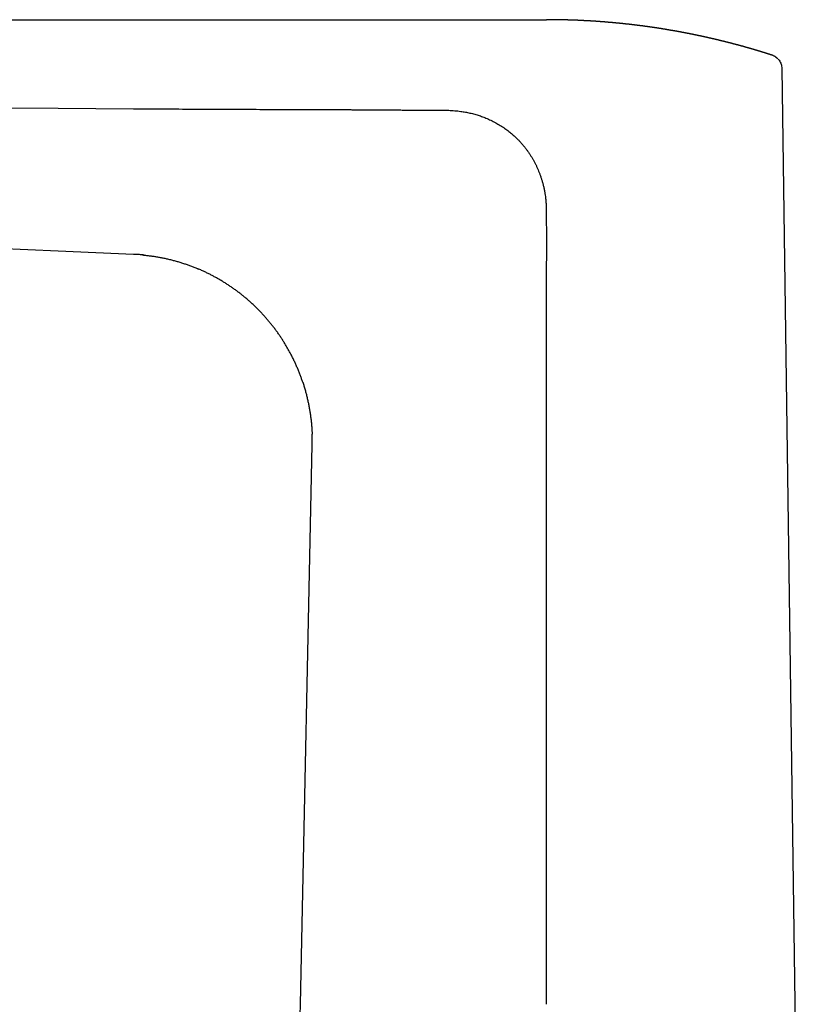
# Model space of a CAD drawing. Header units: millimetres. Extents: x 8 to 612, y 12 to 525.
# Tile 3 of 42: x 112 to 196, y 419 to 525. Entities that reach past the tile are written whole.
import ezdxf

# ---------------------------------------------------------------- set-up
doc = ezdxf.new("R2010")
doc.units = ezdxf.units.MM

msp = doc.modelspace()

# ---------------------------------------------------------------- linework, layer by layer
at = {"color": 7, "linetype": 'Continuous', "lineweight": 30}
for p, q in [((47.96, 524.83), (168.6, 524.83)), ((168.6, 524.83), (168.6, 524.83)), ((168.6, 524.83), (168.6, 524.83)), ((192.77, 521.04), (192.77, 521.04)), ((192.97, 520.95), (192.93, 520.97)), ((193.38, 520.65), (193.36, 520.67)), ((193.81, 519.63), (196, 363.03)), ((116.35, 500.08), (82.1, 501.56)), ((124.41, 499.73), (116.35, 500.08)), ((125.36, 499.67), (125.41, 499.67)), ((131.29, 498.19), (131.42, 498.14)), ((142.53, 486.04), (142.57, 485.91)), ((143.53, 480.54), (143.53, 480.51)), ((143.53, 480.51), (143.53, 480.53)), ((142.28, 419.5), (143.54, 479.35)), ((141.53, 383.37), (142.28, 419.5))]:
    msp.add_line(p, q, dxfattribs=at)
at = {"color": 7, "linetype": 'Continuous', "lineweight": 30, "flags": 128}
for points in [[(82.1, 515.6), (99.22, 515.48), (116.35, 515.37)], [(116.35, 515.37), (120.38, 515.34), (124.41, 515.31)]]:
    msp.add_lwpolyline(points, dxfattribs=at)
at = {"color": 7, "linetype": 'Continuous', "lineweight": 30}
for points, knots in [([(192.77, 521.04), (192.76, 521.04), (192.73, 521.05), (192.7, 521.06), (192.66, 521.07), (192.62, 521.08), (192.58, 521.09), (192.55, 521.11), (192.51, 521.12), (192.48, 521.13), (192.44, 521.14), (192.4, 521.15), (192.36, 521.16), (192.33, 521.18), (192.29, 521.19), (192.26, 521.2), (192.24, 521.2), (192.21, 521.21), (192.18, 521.22), (192.14, 521.23), (192.1, 521.25), (192.05, 521.26), (192, 521.28), (191.95, 521.29), (191.91, 521.31), (191.86, 521.32), (191.81, 521.34), (191.77, 521.35), (191.73, 521.36), (191.7, 521.37), (191.67, 521.38), (191.65, 521.39), (191.61, 521.4), (191.58, 521.41), (191.54, 521.42), (191.5, 521.43), (191.47, 521.44), (191.44, 521.45), (191.41, 521.46), (191.38, 521.47), (191.35, 521.48), (191.31, 521.49), (191.28, 521.5), (191.24, 521.51), (191.21, 521.52), (191.18, 521.53), (191.15, 521.54), (191.13, 521.55), (191.1, 521.56), (191.06, 521.57), (191.02, 521.58), (190.98, 521.59), (190.95, 521.6), (190.92, 521.61), (190.89, 521.62), (190.86, 521.62), (190.83, 521.63), (190.79, 521.64), (190.76, 521.66), (190.72, 521.67), (190.69, 521.68), (190.66, 521.68), (190.63, 521.69), (190.6, 521.7), (190.57, 521.71), (190.54, 521.72), (190.5, 521.73), (190.47, 521.74), (190.44, 521.75), (190.42, 521.75), (190.39, 521.76), (190.36, 521.77), (190.32, 521.78), (190.28, 521.79), (190.24, 521.81), (190.2, 521.82), (190.17, 521.82), (190.15, 521.83), (190.11, 521.84), (190.07, 521.85), (190.03, 521.86), (190, 521.87), (189.97, 521.88), (189.95, 521.89), (189.92, 521.9), (189.9, 521.9), (189.87, 521.91), (189.84, 521.92), (189.81, 521.93), (189.78, 521.94), (189.75, 521.94), (189.73, 521.95), (189.7, 521.96), (189.67, 521.97), (189.64, 521.98), (189.6, 521.99), (189.56, 522), (189.53, 522.01), (189.5, 522.01), (189.47, 522.02), (189.44, 522.03), (189.42, 522.04), (189.39, 522.04), (189.36, 522.05), (189.33, 522.06), (189.31, 522.07), (189.29, 522.07), (189.27, 522.08), (189.24, 522.08), (189.22, 522.09), (189.19, 522.1), (189.15, 522.11), (189.12, 522.12), (189.09, 522.13), (189.06, 522.13), (189.03, 522.14), (189.01, 522.15), (188.98, 522.15), (188.95, 522.16), (188.91, 522.17), (188.86, 522.19), (188.8, 522.2), (188.74, 522.22), (188.68, 522.23), (188.62, 522.25), (188.56, 522.26), (188.51, 522.28), (188.47, 522.29), (188.45, 522.3), (188.43, 522.3), (188.4, 522.31), (188.38, 522.31), (188.35, 522.32), (188.32, 522.33), (188.29, 522.34), (188.26, 522.34), (188.23, 522.35), (188.21, 522.36), (188.18, 522.36), (188.15, 522.37), (188.11, 522.38), (188.08, 522.39), (188.05, 522.4), (188.02, 522.4), (188, 522.41), (187.98, 522.42), (187.95, 522.42), (187.93, 522.43), (187.9, 522.44), (187.86, 522.44), (187.83, 522.45), (187.8, 522.46), (187.78, 522.47), (187.75, 522.47), (187.72, 522.48), (187.68, 522.49), (187.65, 522.5), (187.61, 522.51), (187.57, 522.52), (187.54, 522.52), (187.52, 522.53), (187.49, 522.54), (187.45, 522.55), (187.42, 522.55), (187.38, 522.56), (187.35, 522.57), (187.32, 522.58), (187.3, 522.58), (187.27, 522.59), (187.24, 522.6), (187.2, 522.61), (187.16, 522.62), (187.13, 522.62), (187.11, 522.63), (187.08, 522.64), (187.06, 522.64), (187.03, 522.65), (186.99, 522.66), (186.96, 522.67), (186.92, 522.67), (186.9, 522.68), (186.87, 522.69), (186.84, 522.69), (186.81, 522.7), (186.78, 522.71), (186.74, 522.72), (186.71, 522.72), (186.68, 522.73), (186.66, 522.74), (186.64, 522.74), (186.62, 522.75), (186.59, 522.75), (186.56, 522.76), (186.53, 522.77), (186.51, 522.77), (186.48, 522.78), (186.46, 522.78), (186.44, 522.79), (186.42, 522.79), (186.4, 522.8), (186.37, 522.8), (186.34, 522.81), (186.31, 522.82), (186.28, 522.83), (186.25, 522.83), (186.23, 522.84), (186.21, 522.84), (186.18, 522.85), (186.15, 522.85), (186.12, 522.86), (186.09, 522.87), (186.06, 522.87), (186.04, 522.88), (186.02, 522.89), (185.99, 522.89), (185.97, 522.9), (185.94, 522.9), (185.91, 522.91), (185.88, 522.92), (185.85, 522.92), (185.82, 522.93), (185.79, 522.94), (185.76, 522.94), (185.73, 522.95), (185.7, 522.96), (185.67, 522.96), (185.64, 522.97), (185.61, 522.98), (185.59, 522.98), (185.56, 522.99), (185.53, 522.99), (185.49, 523), (185.46, 523.01), (185.43, 523.02), (185.4, 523.02), (185.38, 523.03), (185.36, 523.03), (185.33, 523.04), (185.3, 523.04), (185.26, 523.05), (185.22, 523.06), (185.19, 523.07), (185.17, 523.07), (185.15, 523.08), (185.12, 523.08), (185.09, 523.09), (185.06, 523.1), (185.03, 523.1), (185, 523.11), (184.98, 523.11), (184.96, 523.12), (184.93, 523.12), (184.9, 523.13), (184.87, 523.14), (184.84, 523.14), (184.81, 523.15), (184.78, 523.15), (184.75, 523.16), (184.71, 523.17), (184.67, 523.18), (184.63, 523.19), (184.6, 523.19), (184.57, 523.2), (184.55, 523.2), (184.52, 523.21), (184.49, 523.22), (184.46, 523.22), (184.43, 523.23), (184.4, 523.23), (184.38, 523.24), (184.36, 523.24), (184.34, 523.24), (184.32, 523.25), (184.29, 523.25), (184.27, 523.26), (184.24, 523.27), (184.21, 523.27), (184.18, 523.28), (184.15, 523.28), (184.12, 523.29), (184.09, 523.3), (184.05, 523.3), (184.02, 523.31), (184, 523.31), (183.98, 523.32), (183.96, 523.32), (183.94, 523.33), (183.91, 523.33), (183.88, 523.34), (183.84, 523.35), (183.81, 523.35), (183.78, 523.36), (183.76, 523.36), (183.73, 523.37), (183.7, 523.37), (183.67, 523.38), (183.64, 523.38), (183.62, 523.39), (183.6, 523.39), (183.58, 523.4), (183.55, 523.4), (183.52, 523.41), (183.48, 523.42), (183.45, 523.42), (183.42, 523.43), (183.4, 523.43), (183.38, 523.43), (183.36, 523.44), (183.34, 523.44), (183.31, 523.45), (183.28, 523.45), (183.25, 523.46), (183.23, 523.46), (183.2, 523.47), (183.18, 523.47), (183.15, 523.48), (183.12, 523.48), (183.09, 523.49), (183.06, 523.5), (183.04, 523.5), (183.02, 523.5), (183, 523.51), (182.98, 523.51), (182.95, 523.52), (182.93, 523.52), (182.9, 523.53), (182.87, 523.53), (182.85, 523.54), (182.82, 523.54), (182.79, 523.55), (182.75, 523.55), (182.72, 523.56), (182.69, 523.56), (182.66, 523.57), (182.64, 523.57), (182.62, 523.58), (182.6, 523.58), (182.57, 523.59), (182.54, 523.59), (182.51, 523.6), (182.49, 523.6), (182.47, 523.6), (182.45, 523.61), (182.43, 523.61), (182.41, 523.62), (182.38, 523.62), (182.35, 523.63), (182.32, 523.63), (182.29, 523.64), (182.27, 523.64), (182.24, 523.65), (182.21, 523.65), (182.18, 523.66), (182.15, 523.66), (182.13, 523.66), (182.1, 523.67), (182.09, 523.67), (182.06, 523.68), (182.04, 523.68), (182.01, 523.68), (181.98, 523.69), (181.96, 523.69), (181.92, 523.7), (181.86, 523.71), (181.79, 523.72), (181.71, 523.74), (181.64, 523.75), (181.57, 523.76), (181.49, 523.77), (181.41, 523.79), (181.35, 523.8), (181.32, 523.8), (181.29, 523.81), (181.26, 523.81), (181.23, 523.82), (181.21, 523.82), (181.18, 523.82), (181.16, 523.83), (181.13, 523.83), (181.1, 523.84), (181.07, 523.84), (181.04, 523.85), (181.01, 523.85), (180.98, 523.86), (180.95, 523.86), (180.93, 523.87), (180.89, 523.87), (180.86, 523.88), (180.83, 523.88), (180.81, 523.88), (180.79, 523.89), (180.77, 523.89), (180.75, 523.89), (180.72, 523.9), (180.69, 523.9), (180.66, 523.91), (180.64, 523.91), (180.61, 523.91), (180.59, 523.92), (180.56, 523.92), (180.53, 523.93), (180.5, 523.93), (180.47, 523.94), (180.44, 523.94), (180.43, 523.94), (180.41, 523.95), (180.39, 523.95), (180.37, 523.95), (180.35, 523.95), (180.32, 523.96), (180.29, 523.96), (180.27, 523.97), (180.24, 523.97), (180.22, 523.97), (180.19, 523.98), (180.17, 523.98), (180.13, 523.99), (180.1, 523.99), (180.07, 524), (180.05, 524), (180.02, 524), (180, 524.01), (179.97, 524.01), (179.94, 524.01), (179.92, 524.02), (179.89, 524.02), (179.87, 524.02), (179.85, 524.03), (179.83, 524.03), (179.8, 524.04), (179.77, 524.04), (179.73, 524.05), (179.7, 524.05), (179.67, 524.05), (179.65, 524.06), (179.62, 524.06), (179.58, 524.07), (179.55, 524.07), (179.52, 524.07), (179.5, 524.08), (179.47, 524.08), (179.45, 524.08), (179.42, 524.09), (179.4, 524.09), (179.37, 524.1), (179.34, 524.1), (179.32, 524.1), (179.3, 524.11), (179.27, 524.11), (179.24, 524.11), (179.2, 524.12), (179.16, 524.12), (179.13, 524.13), (179.1, 524.13), (179.07, 524.14), (179.04, 524.14), (179, 524.15), (178.98, 524.15), (178.95, 524.15), (178.93, 524.16), (178.91, 524.16), (178.89, 524.16), (178.87, 524.16), (178.84, 524.17), (178.82, 524.17), (178.79, 524.17), (178.76, 524.18), (178.74, 524.18), (178.72, 524.18), (178.69, 524.19), (178.66, 524.19), (178.63, 524.19), (178.6, 524.2), (178.57, 524.2), (178.55, 524.21), (178.52, 524.21), (178.49, 524.21), (178.46, 524.22), (178.43, 524.22), (178.41, 524.22), (178.39, 524.23), (178.37, 524.23), (178.35, 524.23), (178.32, 524.23), (178.29, 524.24), (178.25, 524.24), (178.22, 524.25), (178.18, 524.25), (178.15, 524.25), (178.11, 524.26), (178.08, 524.26), (178.05, 524.27), (178.02, 524.27), (178, 524.27), (177.98, 524.28), (177.95, 524.28), (177.92, 524.28), (177.9, 524.28), (177.87, 524.29), (177.85, 524.29), (177.83, 524.29), (177.8, 524.3), (177.76, 524.3), (177.72, 524.31), (177.68, 524.31), (177.65, 524.31), (177.61, 524.32), (177.58, 524.32), (177.54, 524.33), (177.51, 524.33), (177.48, 524.33), (177.46, 524.34), (177.43, 524.34), (177.41, 524.34), (177.38, 524.34), (177.35, 524.35), (177.32, 524.35), (177.3, 524.35), (177.28, 524.36), (177.26, 524.36), (177.24, 524.36), (177.21, 524.36), (177.16, 524.37), (177.11, 524.37), (177.07, 524.38), (177.02, 524.38), (176.97, 524.39), (176.92, 524.39), (176.88, 524.4), (176.85, 524.4), (176.82, 524.41), (176.79, 524.41), (176.76, 524.41), (176.74, 524.41), (176.72, 524.42), (176.7, 524.42), (176.68, 524.42), (176.66, 524.42), (176.63, 524.42), (176.6, 524.43), (176.58, 524.43), (176.56, 524.43), (176.53, 524.44), (176.49, 524.44), (176.46, 524.44), (176.42, 524.45), (176.39, 524.45), (176.35, 524.45), (176.32, 524.46), (176.28, 524.46), (176.24, 524.46), (176.21, 524.47), (176.18, 524.47), (176.15, 524.47), (176.11, 524.48), (176.08, 524.48), (176.05, 524.48), (176.03, 524.48), (176.01, 524.49), (175.99, 524.49), (175.97, 524.49), (175.94, 524.49), (175.91, 524.5), (175.88, 524.5), (175.85, 524.5), (175.82, 524.5), (175.79, 524.51), (175.76, 524.51), (175.73, 524.51), (175.7, 524.51), (175.67, 524.52), (175.64, 524.52), (175.61, 524.52), (175.59, 524.52), (175.56, 524.53), (175.53, 524.53), (175.5, 524.53), (175.47, 524.53), (175.45, 524.54), (175.42, 524.54), (175.39, 524.54), (175.36, 524.54), (175.33, 524.55), (175.31, 524.55), (175.28, 524.55), (175.26, 524.55), (175.24, 524.55), (175.21, 524.56), (175.19, 524.56), (175.16, 524.56), (175.14, 524.56), (175.12, 524.56), (175.11, 524.57), (175.08, 524.57), (175.06, 524.57), (175.02, 524.57), (174.99, 524.58), (174.96, 524.58), (174.94, 524.58), (174.92, 524.58), (174.89, 524.58), (174.86, 524.59), (174.83, 524.59), (174.81, 524.59), (174.79, 524.59), (174.77, 524.59), (174.75, 524.6), (174.72, 524.6), (174.69, 524.6), (174.66, 524.6), (174.62, 524.61), (174.57, 524.61), (174.52, 524.61), (174.47, 524.62), (174.42, 524.62), (174.38, 524.62), (174.33, 524.63), (174.28, 524.63), (174.23, 524.63), (174.18, 524.64), (174.13, 524.64), (174.08, 524.64), (174.03, 524.65), (173.99, 524.65), (173.95, 524.65), (173.92, 524.66), (173.88, 524.66), (173.85, 524.66), (173.81, 524.66), (173.78, 524.67), (173.75, 524.67), (173.71, 524.67), (173.66, 524.67), (173.61, 524.68), (173.56, 524.68), (173.5, 524.68), (173.45, 524.69), (173.41, 524.69), (173.38, 524.69), (173.36, 524.69), (173.33, 524.69), (173.31, 524.7), (173.28, 524.7), (173.27, 524.7), (173.25, 524.7), (173.23, 524.7), (173.2, 524.7), (173.18, 524.7), (173.15, 524.71), (173.13, 524.71), (173.1, 524.71), (173.08, 524.71), (173.06, 524.71), (173.03, 524.71), (173, 524.71), (172.97, 524.72), (172.95, 524.72), (172.93, 524.72), (172.91, 524.72), (172.88, 524.72), (172.85, 524.72), (172.82, 524.72), (172.8, 524.72), (172.78, 524.73), (172.76, 524.73), (172.73, 524.73), (172.7, 524.73), (172.66, 524.73), (172.63, 524.73), (172.59, 524.74), (172.56, 524.74), (172.52, 524.74), (172.49, 524.74), (172.46, 524.74), (172.43, 524.74), (172.39, 524.75), (172.36, 524.75), (172.33, 524.75), (172.3, 524.75), (172.28, 524.75), (172.25, 524.75), (172.22, 524.75), (172.19, 524.76), (172.17, 524.76), (172.15, 524.76), (172.12, 524.76), (172.09, 524.76), (172.06, 524.76), (172.03, 524.76), (172, 524.76), (171.98, 524.77), (171.96, 524.77), (171.94, 524.77), (171.92, 524.77), (171.9, 524.77), (171.88, 524.77), (171.85, 524.77), (171.83, 524.77), (171.8, 524.77), (171.78, 524.77), (171.76, 524.78), (171.72, 524.78), (171.69, 524.78), (171.66, 524.78), (171.63, 524.78), (171.6, 524.78), (171.56, 524.78), (171.52, 524.78), (171.46, 524.79), (171.39, 524.79), (171.32, 524.79), (171.25, 524.79), (171.19, 524.8), (171.14, 524.8), (171.09, 524.8), (171.04, 524.8), (170.99, 524.8), (170.94, 524.8), (170.89, 524.81), (170.85, 524.81), (170.82, 524.81), (170.79, 524.81), (170.77, 524.81), (170.74, 524.81), (170.71, 524.81), (170.69, 524.81), (170.66, 524.81), (170.63, 524.81), (170.61, 524.81), (170.58, 524.81), (170.55, 524.81), (170.52, 524.82), (170.5, 524.82), (170.48, 524.82), (170.46, 524.82), (170.44, 524.82), (170.42, 524.82), (170.39, 524.82), (170.36, 524.82), (170.34, 524.82), (170.33, 524.82), (170.31, 524.82), (170.29, 524.82), (170.26, 524.82), (170.24, 524.82), (170.21, 524.82), (170.19, 524.82), (170.17, 524.82), (170.14, 524.82), (170.1, 524.82), (170.05, 524.82), (170, 524.83), (169.95, 524.83), (169.9, 524.83), (169.84, 524.83), (169.78, 524.83), (169.71, 524.83), (169.62, 524.83), (169.53, 524.83), (169.45, 524.83), (169.36, 524.83), (169.27, 524.83), (169.15, 524.83), (169.01, 524.83), (168.86, 524.83), (168.72, 524.83), (168.63, 524.83), (168.6, 524.83)], [0, 0, 0, 0, 0.001257, 0.002918, 0.004595, 0.006163, 0.007887, 0.009435, 0.010941, 0.012537, 0.013941, 0.015554, 0.017258, 0.018923, 0.020327, 0.021526, 0.022716, 0.02391, 0.025174, 0.026686, 0.028351, 0.030843, 0.032966, 0.034767, 0.036574, 0.038661, 0.041175, 0.042851, 0.044336, 0.045562, 0.046746, 0.047951, 0.049225, 0.050753, 0.052508, 0.054238, 0.055731, 0.056938, 0.058115, 0.059311, 0.060575, 0.061993, 0.063611, 0.065202, 0.066619, 0.067758, 0.068831, 0.070013, 0.071269, 0.072735, 0.074472, 0.076158, 0.077637, 0.078848, 0.079988, 0.081164, 0.082529, 0.084105, 0.085856, 0.08743, 0.088791, 0.089985, 0.091142, 0.092222, 0.093542, 0.095036, 0.0966, 0.09799, 0.099083, 0.100105, 0.101136, 0.102529, 0.104184, 0.106121, 0.107853, 0.109319, 0.110475, 0.111622, 0.11299, 0.114677, 0.116444, 0.118024, 0.119232, 0.120129, 0.121041, 0.122066, 0.123222, 0.124527, 0.125935, 0.127166, 0.12836, 0.12946, 0.13054, 0.13169, 0.133068, 0.134704, 0.136446, 0.137912, 0.139168, 0.14039, 0.141313, 0.14248, 0.143786, 0.145003, 0.14611, 0.147073, 0.147902, 0.148786, 0.149685, 0.150788, 0.152137, 0.153495, 0.155077, 0.156379, 0.157494, 0.158611, 0.159675, 0.160967, 0.1623, 0.163598, 0.165924, 0.168011, 0.17094, 0.173723, 0.175777, 0.178247, 0.181297, 0.182433, 0.18337, 0.184243, 0.18512, 0.186179, 0.187494, 0.188857, 0.190134, 0.191268, 0.192397, 0.193449, 0.194526, 0.195846, 0.197392, 0.199032, 0.200302, 0.2013, 0.202192, 0.203084, 0.20405, 0.205143, 0.20638, 0.207916, 0.209341, 0.210501, 0.211553, 0.212562, 0.2138, 0.215235, 0.216997, 0.218638, 0.220029, 0.221239, 0.222388, 0.223502, 0.224959, 0.226608, 0.228102, 0.229391, 0.230469, 0.231507, 0.232618, 0.234047, 0.235649, 0.237195, 0.23852, 0.239538, 0.240519, 0.241548, 0.242822, 0.244287, 0.245902, 0.247329, 0.248429, 0.249469, 0.250564, 0.251878, 0.253296, 0.254833, 0.256213, 0.257283, 0.258267, 0.259085, 0.260011, 0.261079, 0.262274, 0.263589, 0.264828, 0.26576, 0.266528, 0.267289, 0.268059, 0.268919, 0.270126, 0.271502, 0.273018, 0.274315, 0.275316, 0.276263, 0.277173, 0.278219, 0.279419, 0.280776, 0.282215, 0.283388, 0.284296, 0.285179, 0.286087, 0.287131, 0.288306, 0.28961, 0.290995, 0.292161, 0.293317, 0.294417, 0.295632, 0.297141, 0.298453, 0.29982, 0.300986, 0.301901, 0.302924, 0.30399, 0.305324, 0.306869, 0.308432, 0.309807, 0.310743, 0.31162, 0.312499, 0.31357, 0.314906, 0.316671, 0.318253, 0.319524, 0.320408, 0.321301, 0.3224, 0.3238, 0.325181, 0.326372, 0.327416, 0.32834, 0.329266, 0.330262, 0.331441, 0.332862, 0.334207, 0.335288, 0.33658, 0.337854, 0.339396, 0.341222, 0.34293, 0.344192, 0.345272, 0.346397, 0.347509, 0.348818, 0.350112, 0.351339, 0.352291, 0.353103, 0.353885, 0.354675, 0.355591, 0.356744, 0.358026, 0.359144, 0.360389, 0.361489, 0.362575, 0.363844, 0.365339, 0.367014, 0.368104, 0.368943, 0.36973, 0.370518, 0.371445, 0.3726, 0.374181, 0.375642, 0.376898, 0.377963, 0.379063, 0.380336, 0.381599, 0.38292, 0.383998, 0.384873, 0.385702, 0.38652, 0.387703, 0.389108, 0.390564, 0.391951, 0.39306, 0.393816, 0.394589, 0.395419, 0.39647, 0.397741, 0.399085, 0.400159, 0.401108, 0.402, 0.403006, 0.40418, 0.405445, 0.406747, 0.407913, 0.408764, 0.409537, 0.410326, 0.411191, 0.412291, 0.413596, 0.414755, 0.415689, 0.416775, 0.417813, 0.419084, 0.4206, 0.422123, 0.423502, 0.424378, 0.425195, 0.42607, 0.427063, 0.428292, 0.429657, 0.430723, 0.431537, 0.432294, 0.433052, 0.433927, 0.435019, 0.43624, 0.437366, 0.43863, 0.439712, 0.440713, 0.441866, 0.443201, 0.444474, 0.445697, 0.446674, 0.44748, 0.448268, 0.449084, 0.450074, 0.451298, 0.452493, 0.453541, 0.454465, 0.457159, 0.460781, 0.463527, 0.466529, 0.470013, 0.472716, 0.476294, 0.479102, 0.479929, 0.480891, 0.482123, 0.483478, 0.484597, 0.485497, 0.486477, 0.487458, 0.488687, 0.490111, 0.491545, 0.49285, 0.493902, 0.49491, 0.496027, 0.497427, 0.499081, 0.500191, 0.501018, 0.501785, 0.502556, 0.503458, 0.504575, 0.505815, 0.506954, 0.507982, 0.509048, 0.509998, 0.511081, 0.512326, 0.513731, 0.515141, 0.516002, 0.516716, 0.517402, 0.518077, 0.51884, 0.519833, 0.52103, 0.522135, 0.523275, 0.524252, 0.525145, 0.526125, 0.52732, 0.528698, 0.530085, 0.531303, 0.532278, 0.533243, 0.5343, 0.535317, 0.536532, 0.537712, 0.538648, 0.539383, 0.540098, 0.541081, 0.542354, 0.543908, 0.545328, 0.54656, 0.547611, 0.548657, 0.549901, 0.551241, 0.552696, 0.553953, 0.554929, 0.555858, 0.556841, 0.557838, 0.559062, 0.560235, 0.561195, 0.561987, 0.562738, 0.56389, 0.565401, 0.567099, 0.568671, 0.569976, 0.571133, 0.572483, 0.573737, 0.57517, 0.576415, 0.577346, 0.578185, 0.578844, 0.579593, 0.580565, 0.581741, 0.582841, 0.583994, 0.584979, 0.585885, 0.586864, 0.588054, 0.589342, 0.59061, 0.591836, 0.592867, 0.593865, 0.594944, 0.596247, 0.597808, 0.598884, 0.59972, 0.600428, 0.601131, 0.601851, 0.602762, 0.604544, 0.606183, 0.607532, 0.60869, 0.609992, 0.611565, 0.613259, 0.614482, 0.615454, 0.616334, 0.617265, 0.618371, 0.619452, 0.620634, 0.621627, 0.622408, 0.623092, 0.624305, 0.625871, 0.627808, 0.629485, 0.630872, 0.632026, 0.633439, 0.635039, 0.63669, 0.637743, 0.638611, 0.6395, 0.64047, 0.641572, 0.642889, 0.64406, 0.644968, 0.645736, 0.646491, 0.647287, 0.648297, 0.65074, 0.652753, 0.6544, 0.65645, 0.65881, 0.660709, 0.662353, 0.663335, 0.664564, 0.665937, 0.667045, 0.667864, 0.668623, 0.669384, 0.670205, 0.67126, 0.672485, 0.673581, 0.674514, 0.675347, 0.676502, 0.677841, 0.67947, 0.681064, 0.682484, 0.683678, 0.684982, 0.686493, 0.688228, 0.689717, 0.690874, 0.69203, 0.693492, 0.69539, 0.696379, 0.697148, 0.697823, 0.698491, 0.699179, 0.700352, 0.701835, 0.703183, 0.704381, 0.705429, 0.706445, 0.707747, 0.709229, 0.710627, 0.71186, 0.712876, 0.713848, 0.714997, 0.716261, 0.717599, 0.718787, 0.719723, 0.720636, 0.721659, 0.72286, 0.72428, 0.725583, 0.726562, 0.72743, 0.728344, 0.729196, 0.730267, 0.731492, 0.732526, 0.733317, 0.733965, 0.734612, 0.73546, 0.736617, 0.738127, 0.739469, 0.740483, 0.74137, 0.742226, 0.74329, 0.744658, 0.745859, 0.746874, 0.747748, 0.748551, 0.749329, 0.750302, 0.751492, 0.752663, 0.754666, 0.756324, 0.758492, 0.760709, 0.762499, 0.764325, 0.766627, 0.768671, 0.770347, 0.772507, 0.77471, 0.776454, 0.778373, 0.780643, 0.782075, 0.783236, 0.784467, 0.785993, 0.787529, 0.788934, 0.790068, 0.791317, 0.793733, 0.795886, 0.797667, 0.800071, 0.802255, 0.803993, 0.804915, 0.806051, 0.807183, 0.808164, 0.809015, 0.809794, 0.810471, 0.811274, 0.812294, 0.813467, 0.814486, 0.815506, 0.816384, 0.817195, 0.818185, 0.819491, 0.820833, 0.821873, 0.822675, 0.82352, 0.824353, 0.825396, 0.826673, 0.827855, 0.828762, 0.829514, 0.830364, 0.831321, 0.83291, 0.834547, 0.835761, 0.837024, 0.83861, 0.840174, 0.841563, 0.842594, 0.843876, 0.845534, 0.84694, 0.848042, 0.849009, 0.849904, 0.851092, 0.852445, 0.853546, 0.854427, 0.855358, 0.856429, 0.857577, 0.85892, 0.860218, 0.861327, 0.862253, 0.863078, 0.863763, 0.864401, 0.865207, 0.866268, 0.867456, 0.868459, 0.869418, 0.870324, 0.871245, 0.872428, 0.874132, 0.875456, 0.876483, 0.877777, 0.879236, 0.88068, 0.883134, 0.886115, 0.889014, 0.891541, 0.894695, 0.896461, 0.89834, 0.900604, 0.902638, 0.904305, 0.906523, 0.90869, 0.90962, 0.91042, 0.911371, 0.912541, 0.913741, 0.914847, 0.916007, 0.916983, 0.918051, 0.919472, 0.920602, 0.921592, 0.922457, 0.923241, 0.923952, 0.9248, 0.925829, 0.927009, 0.928031, 0.928856, 0.929565, 0.930303, 0.931027, 0.931959, 0.933133, 0.934342, 0.93531, 0.936052, 0.936791, 0.93858, 0.941044, 0.942872, 0.944711, 0.947051, 0.94928, 0.951095, 0.95464, 0.958226, 0.961807, 0.965381, 0.968848, 0.972323, 0.97624, 0.983154, 0.989419, 0.995586, 1, 1, 1, 1]), ([(193.39, 520.63), (193.39, 520.64), (193.37, 520.66), (193.32, 520.71), (193.25, 520.77), (193.17, 520.83), (193.09, 520.88), (193.01, 520.93), (192.93, 520.97), (192.85, 521.01), (192.79, 521.03), (192.77, 521.04)], [0, 0, 0, 0, 0.016439, 0.136876, 0.25799, 0.380257, 0.504319, 0.630908, 0.759994, 0.890957, 1, 1, 1, 1]), ([(192.84, 521.01), (192.84, 521.01), (192.81, 521.02), (192.79, 521.03), (192.77, 521.04)], [0, 0, 0, 0, 0.060965, 1, 1, 1, 1]), ([(192.77, 521.04), (192.77, 521.04), (192.77, 521.04), (192.77, 521.04), (192.77, 521.04)], [0, 0, 0, 0, 0.733968, 1, 1, 1, 1]), ([(193.13, 520.86), (193.15, 520.85), (193.23, 520.8), (193.31, 520.73), (193.37, 520.66), (193.38, 520.65)], [0, 0, 0, 0, 0.1620097, 0.8978913, 1, 1, 1, 1]), ([(193.4, 520.64), (193.44, 520.59), (193.53, 520.49), (193.65, 520.3), (193.74, 520.08), (193.79, 519.85), (193.8, 519.7), (193.81, 519.63)], [0, 0, 0, 0, 0.164563, 0.379397, 0.591446, 0.799163, 1, 1, 1, 1]), ([(124.41, 515.31), (125.49, 515.3), (127.64, 515.29), (130.75, 515.27), (132.84, 515.26), (133.92, 515.26), (134.1, 515.26), (134.28, 515.26), (134.46, 515.26), (134.63, 515.26), (134.78, 515.25), (135.07, 515.25), (136.39, 515.25), (138.15, 515.24), (139.91, 515.24), (140.61, 515.23), (140.86, 515.23), (140.92, 515.23), (140.98, 515.23), (141.04, 515.23), (141.1, 515.23), (141.16, 515.23), (141.22, 515.23), (141.32, 515.23), (141.47, 515.23), (141.68, 515.23), (141.9, 515.23), (142.14, 515.23), (142.41, 515.23), (142.7, 515.23), (143.01, 515.23), (143.35, 515.22), (143.71, 515.22), (144.1, 515.22), (144.52, 515.22), (144.96, 515.22), (145.43, 515.22), (145.79, 515.21), (146.03, 515.21), (146.14, 515.21), (146.24, 515.21), (146.34, 515.21), (146.44, 515.21), (146.54, 515.21), (146.79, 515.21), (147.16, 515.21), (147.66, 515.21), (148.12, 515.2), (148.58, 515.2), (148.92, 515.2), (149.15, 515.2), (149.26, 515.2), (149.38, 515.2), (149.49, 515.2), (149.61, 515.2), (149.96, 515.19), (150.54, 515.19), (151.34, 515.19), (152.05, 515.18), (152.65, 515.18), (153.13, 515.17), (153.51, 515.17), (153.73, 515.17), (153.81, 515.17), (153.83, 515.17), (153.85, 515.17), (153.87, 515.17), (153.89, 515.17), (153.91, 515.17), (154.06, 515.17), (154.33, 515.17), (154.71, 515.16), (155.07, 515.16), (155.41, 515.16), (155.73, 515.16), (156.03, 515.15), (156.3, 515.15), (156.56, 515.15), (156.82, 515.15), (157.06, 515.15), (157.28, 515.14), (157.49, 515.14), (157.67, 515.14), (157.82, 515.14), (157.95, 515.14), (158.06, 515.14), (158.12, 515.14), (158.15, 515.14)], [0, 0, 0, 0, 0.095464, 0.191418, 0.276265, 0.281611, 0.286958, 0.292307, 0.297658, 0.303009, 0.307531, 0.310895, 0.329394, 0.424947, 0.466991, 0.48549, 0.487307, 0.489124, 0.490941, 0.492757, 0.494574, 0.496391, 0.498208, 0.500025, 0.505394, 0.511398, 0.518037, 0.525312, 0.533221, 0.541766, 0.550946, 0.560761, 0.571725, 0.583385, 0.595743, 0.608798, 0.62255, 0.637, 0.641003, 0.644039, 0.647029, 0.650009, 0.652979, 0.655938, 0.658887, 0.67492, 0.688971, 0.702773, 0.716325, 0.729628, 0.733071, 0.736496, 0.739905, 0.743297, 0.746671, 0.750028, 0.774413, 0.798314, 0.821732, 0.836923, 0.851903, 0.864912, 0.870584, 0.871219, 0.871853, 0.872487, 0.873121, 0.873754, 0.874387, 0.875019, 0.886831, 0.898073, 0.908743, 0.918842, 0.92837, 0.937172, 0.945423, 0.953124, 0.960273, 0.967729, 0.974473, 0.980506, 0.985827, 0.990438, 0.994336, 0.997524, 1, 1, 1, 1]), ([(158.15, 515.14), (158.26, 515.13), (158.48, 515.12), (158.8, 515.1), (159.12, 515.07), (159.42, 515.03), (159.69, 514.99), (159.93, 514.95), (160.18, 514.91), (160.43, 514.85), (160.68, 514.79), (160.93, 514.73), (161.18, 514.65), (161.42, 514.58), (161.67, 514.49), (161.9, 514.4), (162.15, 514.31), (162.4, 514.2), (162.66, 514.07), (162.92, 513.95), (163.18, 513.81), (163.42, 513.67), (163.67, 513.52), (163.91, 513.37), (164.15, 513.21), (164.37, 513.05), (164.58, 512.89), (164.78, 512.73), (164.97, 512.57), (165.16, 512.4), (165.35, 512.22), (165.55, 512.03), (165.76, 511.81), (165.97, 511.57), (166.19, 511.32), (166.39, 511.06), (166.58, 510.79), (166.77, 510.52), (166.95, 510.26), (167.11, 509.99), (167.26, 509.73), (167.4, 509.46), (167.53, 509.19), (167.66, 508.92), (167.78, 508.64), (167.89, 508.34), (168, 508.04), (168.1, 507.74), (168.18, 507.48), (168.23, 507.27), (168.28, 507.1), (168.32, 506.93), (168.36, 506.75), (168.39, 506.56), (168.44, 506.34), (168.48, 506.07), (168.51, 505.84), (168.52, 505.7), (168.53, 505.65), (168.53, 505.6), (168.54, 505.56), (168.54, 505.51), (168.55, 505.47), (168.55, 505.42), (168.55, 505.37), (168.56, 505.31), (168.56, 505.24), (168.57, 505.15), (168.57, 505.06), (168.58, 504.97), (168.58, 504.86), (168.58, 504.75), (168.58, 504.68), (168.58, 504.64)], [0, 0, 0, 0, 0.019948, 0.039719, 0.059324, 0.078778, 0.093965, 0.109075, 0.124113, 0.139857, 0.155823, 0.171677, 0.187427, 0.203083, 0.218654, 0.23415, 0.249582, 0.267189, 0.28474, 0.302246, 0.31972, 0.337175, 0.354623, 0.372077, 0.390037, 0.406085, 0.421986, 0.437749, 0.453385, 0.468904, 0.484319, 0.499639, 0.519622, 0.539587, 0.559553, 0.579539, 0.599565, 0.619651, 0.639734, 0.658093, 0.676425, 0.694747, 0.713071, 0.731414, 0.749789, 0.769488, 0.789067, 0.808544, 0.827934, 0.838063, 0.848174, 0.859447, 0.87085, 0.882251, 0.893653, 0.912821, 0.932017, 0.935244, 0.938296, 0.941263, 0.944145, 0.946941, 0.949653, 0.952279, 0.954821, 0.959147, 0.96341, 0.96861, 0.97417, 0.980088, 0.986365, 0.993003, 1, 1, 1, 1]), ([(168.58, 504.64), (168.58, 504.56), (168.59, 504.4), (168.59, 504.16), (168.59, 503.91), (168.59, 503.65), (168.59, 503.39), (168.59, 503.11), (168.6, 502.82), (168.6, 502.53), (168.6, 502.24), (168.6, 501.94), (168.6, 501.74), (168.6, 501.62), (168.6, 501.59), (168.6, 501.55), (168.6, 501.51), (168.6, 501.48), (168.6, 501.44), (168.6, 501.37), (168.6, 501.27), (168.6, 501.17), (168.6, 501.06), (168.6, 500.94), (168.6, 500.82), (168.6, 500.68), (168.6, 500.53), (168.6, 500.37), (168.6, 500.22), (168.6, 500.09), (168.6, 499.98), (168.6, 499.86), (168.6, 499.75), (168.6, 499.62), (168.6, 499.46), (168.6, 499.29), (168.6, 499.12), (168.6, 498.97), (168.59, 498.82), (168.59, 498.69), (168.59, 498.57), (168.59, 498.46), (168.59, 498.39), (168.59, 498.36), (168.59, 498.35), (168.59, 498.34), (168.59, 498.33), (168.59, 498.32), (168.59, 498.25), (168.59, 498.04), (168.59, 497.72), (168.59, 497.34), (168.59, 496.97), (168.59, 496.61), (168.59, 496.27), (168.59, 495.94), (168.59, 495.61), (168.59, 495.3), (168.59, 495), (168.59, 494.72), (168.59, 494.45), (168.59, 494.18), (168.59, 493.93), (168.59, 493.68), (168.59, 493.44), (168.59, 493.2), (168.59, 492.98), (168.59, 492.76), (168.59, 492.54), (168.59, 492.33), (168.59, 492.19), (168.59, 492.11), (168.59, 492.09), (168.59, 492.07), (168.59, 492.05), (168.59, 492.03), (168.59, 492.01), (168.59, 491.76), (168.59, 491.26), (168.59, 490.53), (168.58, 489.78), (168.58, 489.03), (168.58, 488.27), (168.58, 487.51), (168.58, 486.74), (168.58, 485.97), (168.58, 485.18), (168.58, 484.38), (168.57, 483.56), (168.57, 482.73), (168.57, 481.9), (168.57, 481.05), (168.57, 480.2), (168.57, 479.63), (168.57, 479.34)], [0, 0, 0, 0, 0.009251, 0.018833, 0.028744, 0.038987, 0.04956, 0.060463, 0.071697, 0.083261, 0.094982, 0.107025, 0.117888, 0.119329, 0.120774, 0.122223, 0.123677, 0.125029, 0.12583, 0.12927, 0.13301, 0.137051, 0.141394, 0.146037, 0.150981, 0.156599, 0.162562, 0.168868, 0.175519, 0.179875, 0.184367, 0.188912, 0.193259, 0.197494, 0.204775, 0.211696, 0.218257, 0.224457, 0.230297, 0.235423, 0.240234, 0.244732, 0.247855, 0.248252, 0.248645, 0.249035, 0.249423, 0.249807, 0.250365, 0.258216, 0.273854, 0.2891, 0.303428, 0.317392, 0.330991, 0.344226, 0.357096, 0.369601, 0.381058, 0.392191, 0.403, 0.413485, 0.423645, 0.433482, 0.442994, 0.452183, 0.461047, 0.469587, 0.478607, 0.487235, 0.494503, 0.495299, 0.496092, 0.496882, 0.497667, 0.498448, 0.499226, 0.5, 0.528728, 0.557807, 0.58724, 0.617024, 0.647161, 0.677102, 0.707384, 0.738005, 0.768966, 0.800909, 0.833206, 0.865857, 0.898862, 0.932221, 0.965934, 1, 1, 1, 1]), ([(125.57, 499.65), (125.56, 499.65), (125.42, 499.67), (125.16, 499.69), (124.79, 499.72), (124.54, 499.73), (124.41, 499.73)], [0, 0, 0, 0, 0.028875, 0.352594, 0.676302, 1, 1, 1, 1]), ([(125.36, 499.67), (125.44, 499.66), (125.65, 499.64), (125.99, 499.6), (126.39, 499.55), (126.78, 499.49), (127.17, 499.42), (127.56, 499.35), (127.96, 499.26), (128.37, 499.16), (128.77, 499.06), (129.17, 498.95), (129.56, 498.83), (129.95, 498.7), (130.33, 498.57), (130.7, 498.43), (131.06, 498.29), (131.29, 498.19), (131.4, 498.15)], [0, 0, 0, 0, 0.038989, 0.102328, 0.165674, 0.229024, 0.292376, 0.355726, 0.422089, 0.488449, 0.554804, 0.621153, 0.687498, 0.753839, 0.81716, 0.880479, 0.943797, 1, 1, 1, 1]), ([(142.53, 486.04), (142.51, 486.1), (142.45, 486.28), (142.35, 486.57), (142.21, 486.93), (142.07, 487.3), (141.91, 487.67), (141.75, 488.04), (141.58, 488.41), (141.4, 488.77), (141.22, 489.12), (141.03, 489.46), (140.84, 489.79), (140.65, 490.12), (140.45, 490.45), (140.24, 490.77), (140.03, 491.08), (139.81, 491.4), (139.58, 491.7), (139.35, 492.01), (139.12, 492.3), (138.88, 492.6), (138.64, 492.88), (138.39, 493.16), (138.13, 493.44), (137.85, 493.73), (137.57, 494.02), (137.28, 494.3), (136.98, 494.57), (136.68, 494.84), (136.38, 495.1), (136.08, 495.34), (135.78, 495.58), (135.47, 495.81), (135.16, 496.03), (134.85, 496.25), (134.53, 496.47), (134.21, 496.67), (133.89, 496.87), (133.56, 497.07), (133.23, 497.25), (132.9, 497.43), (132.57, 497.6), (132.23, 497.77), (131.88, 497.93), (131.57, 498.08), (131.36, 498.16), (131.29, 498.19)], [0, 0, 0, 0, 0.01072, 0.032658, 0.054595, 0.078287, 0.101979, 0.125672, 0.149365, 0.173059, 0.196753, 0.219093, 0.241432, 0.263771, 0.286109, 0.308447, 0.330787, 0.353127, 0.375468, 0.397809, 0.42015, 0.442092, 0.464034, 0.485975, 0.507916, 0.53161, 0.555305, 0.579001, 0.602697, 0.626394, 0.650092, 0.672435, 0.694778, 0.71712, 0.739462, 0.761804, 0.784147, 0.806492, 0.828836, 0.851182, 0.873527, 0.895473, 0.917418, 0.939363, 0.961308, 0.985005, 1, 1, 1, 1]), ([(142.53, 486.04), (142.55, 485.98), (142.62, 485.78), (142.72, 485.44), (142.84, 485.03), (142.94, 484.62), (143.04, 484.21), (143.13, 483.79), (143.21, 483.38), (143.28, 482.97), (143.35, 482.54), (143.4, 482.12), (143.45, 481.69), (143.49, 481.27), (143.51, 480.87), (143.52, 480.62), (143.53, 480.5), (143.53, 480.5)], [0, 0, 0, 0, 0.03612, 0.111864, 0.187615, 0.263375, 0.337794, 0.412224, 0.486665, 0.561115, 0.636924, 0.712736, 0.788547, 0.864355, 0.940158, 0.999713, 1, 1, 1, 1]), ([(143.54, 479.35), (143.54, 479.48), (143.54, 479.75), (143.54, 480.14), (143.53, 480.39), (143.53, 480.5)], [0, 0, 0, 0, 0.349271, 0.698539, 1, 1, 1, 1]), ([(168.57, 479.34), (168.57, 469.37), (168.58, 449.42), (168.58, 429.47), (168.58, 419.49)], [0, 0, 0, 0, 0.4999997, 1, 1, 1, 1])]:
    msp.add_open_spline(points, degree=3, knots=knots, dxfattribs=at)

doc.saveas('drawing.dxf')
